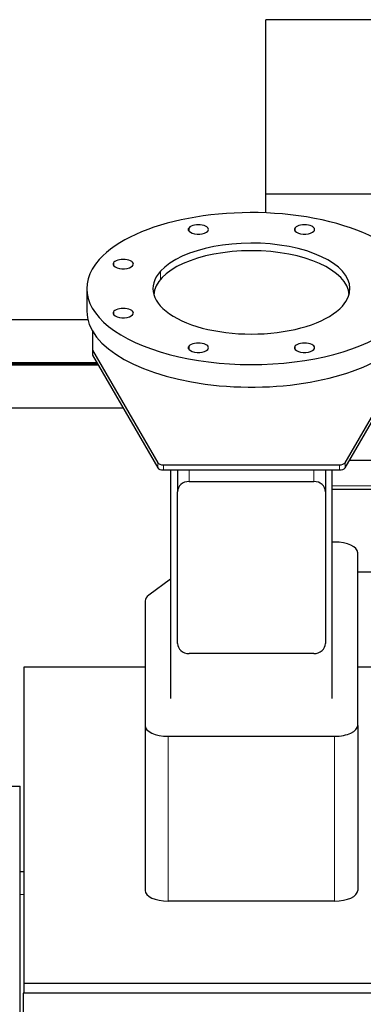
# Model space of a CAD drawing. Header units: inches. Extents: x 0 to 23760, y -13 to 16800.
# Tile 79 of 207: x 2759 to 3057, y 13646 to 14499. Entities that reach past the tile are written whole.
import ezdxf

# ---------------------------------------------------------------- set-up
doc = ezdxf.new("R2010")
doc.units = ezdxf.units.IN
doc.layers.add('254', color=7, linetype='Continuous', true_color=0xffffff)

msp = doc.modelspace()

# ---------------------------------------------------------------- linework, layer by layer
at = {"layer": '254', "color": 2, "linetype": 'Continuous', "lineweight": 25}
for p, q in [((2972.465, 14348.029), (2972.465, 14499.054)), ((6326.965, 14499.054), (2972.465, 14499.054)), ((6326.965, 14348.029), (2972.465, 14348.029)), ((2972.465, 14331.749), (2972.465, 14348.029)), ((2817.465, 14266.208), (2817.465, 14246.694)), ((2818.41, 14239.12), (2724.965, 14239.12)), ((2822.465, 14229.416), (2822.465, 14212.902)), ((2822.465, 14212.902), (2822.465, 14208.467)), ((2822.465, 14212.902), (2878.974, 14115.338)), ((3040.957, 14115.338), (3097.465, 14212.902)), ((2822.465, 14208.467), (2878.974, 14110.903)), ((3040.957, 14110.903), (3097.465, 14208.467)), ((2686.929, 14202.097), (2826.154, 14202.097)), ((2827.34, 14200.043), (2686.929, 14200.043)), ((2687.929, 14201.07), (2826.748, 14201.07)), ((2724.965, 14163.02), (2848.787, 14163.02)), ((2883.804, 14113.626), (3036.127, 14113.626)), ((3205.437, 14117.29), (3044.658, 14117.29)), ((2883.804, 14109.191), (3036.127, 14109.191)), ((2889.965, 14109.189), (2889.965, 13911.403)), ((2895.965, 14109.191), (2895.965, 14090.332)), ((3023.965, 14109.191), (3023.965, 14090.332)), ((3029.965, 13911.403), (3029.965, 14109.189)), ((2905.965, 14099.203), (3013.965, 14099.203)), ((2895.965, 13959.055), (2895.965, 14090.332)), ((3023.965, 14090.332), (3023.965, 13959.055)), ((3198.55, 14092.29), (3029.967, 14092.29)), ((3031.965, 14046.707), (3029.965, 14046.707)), ((3051.965, 13887.866), (3051.965, 14037.472)), ((3101.462, 14020.595), (3051.964, 14020.595)), ((2889.966, 14014.497), (2871.092, 14000.802)), ((2867.965, 13995.844), (2867.965, 13887.866)), ((3013.965, 13950.185), (2905.965, 13950.185)), ((2762.962, 13938.304), (2762.962, 13664.949)), ((2867.967, 13938.304), (2762.962, 13938.304)), ((3108.962, 13938.304), (3051.964, 13938.304)), ((2867.965, 13887.866), (2867.965, 13745.065)), ((3051.965, 13887.866), (3051.965, 13745.065)), ((2887.965, 13878.631), (3031.965, 13878.631)), ((2697.965, 13835.462), (2759.965, 13835.462)), ((2697.965, 13835.358), (2759.965, 13835.358)), ((2759.965, 13835.462), (2759.965, 13835.358)), ((2759.965, 13569.358), (2759.965, 13835.358)), ((2759.965, 13761.462), (2762.962, 13761.462)), ((3031.965, 13735.83), (2887.965, 13735.83)), ((2762.962, 13664.949), (2762.962, 13656.029)), ((2762.962, 13664.949), (3076.962, 13664.949)), ((2762.465, 13656.032), (2762.465, 13566)), ((3076.981, 13656.032), (2762.465, 13656.032))]:
    msp.add_line(p, q, dxfattribs=at)
at = {"layer": '254', "color": 110, "linetype": 'Continuous', "lineweight": 13}
for p, q in [((2905.959, 14315.854), (2905.959, 14318.946)), ((2997.803, 14315.854), (2997.803, 14318.946)), ((2841.016, 14285.866), (2841.016, 14288.958)), ((2881.205, 14274.133), (2881.205, 14281.272)), ((2841.016, 14243.457), (2841.016, 14246.55)), ((2905.959, 14213.47), (2905.959, 14216.562)), ((2997.803, 14213.47), (2997.803, 14216.562)), ((2878.974, 14110.903), (2878.974, 14115.338)), ((2883.804, 14113.626), (2883.804, 14109.191)), ((3036.127, 14109.191), (3036.127, 14113.626)), ((3040.957, 14115.338), (3040.957, 14110.903)), ((2905.965, 14109.191), (2905.965, 14099.203)), ((3013.965, 14109.191), (3013.965, 14099.203)), ((3029.967, 14095.29), (3198.724, 14095.29)), ((2887.965, 13878.631), (2887.965, 13735.83)), ((3031.965, 13878.631), (3031.965, 13735.83)), ((2759.965, 13741.462), (2762.962, 13741.462))]:
    msp.add_line(p, q, dxfattribs=at)
at = {"layer": '254', "color": 2, "linetype": 'Continuous', "lineweight": 25}
for centre, major_axis, ratio, start_param, end_param in [((2959.965, 14266.208), (-142.5, 0), 0.4617486, 2.7488936, 5.8904862), ((2914.043, 14317.4), (-8.75, 0), 0.4617486, 5.8904862, 9.0320789), ((2914.043, 14317.4), (-8.75, 0), 0.4617486, 2.7488936, 5.8904862), ((3005.887, 14317.4), (-8.75, 0), 0.4617486, 5.8904862, 9.0320789), ((3005.887, 14317.4), (-8.75, 0), 0.4617486, 2.7488936, 5.8904862), ((2959.965, 14266.208), (-85.25, 0), 0.4617486, 2.7488936, 5.8904862), ((2959.965, 14259.999), (-84.5, 0), 0.4617486, 3.1651546, 6.2597215), ((2959.965, 14266.208), (-142.5, 0), 0.4617486, 5.8904862, 9.0320789), ((2849.1, 14287.412), (-8.75, 0), 0.4617486, 5.8904862, 9.0320789), ((2849.1, 14287.412), (-8.75, 0), 0.4617486, 2.7488936, 5.8904862), ((2959.965, 14266.208), (-85.25, 0), 0.4617486, 5.8904862, 9.0320789), ((2959.965, 14246.694), (-142.5, 0), 0.4617486, 0, 2.7488936), ((2849.1, 14245.003), (-8.75, 0), 0.4617486, 5.8904862, 9.0320789), ((2849.1, 14245.003), (-8.75, 0), 0.4617486, 2.7488936, 5.8904862), ((2914.043, 14215.016), (-8.75, 0), 0.4617486, 5.8904862, 9.0320789), ((2914.043, 14215.016), (-8.75, 0), 0.4617486, 2.7488936, 5.8904862), ((3005.887, 14215.016), (-8.75, 0), 0.4617486, 5.8904862, 9.0320789), ((3005.887, 14215.016), (-8.75, 0), 0.4617486, 2.7488936, 5.8904862), ((2883.804, 14115.934), (-5, 0), 0.4617486, 0.261326, 1.5707963), ((2883.804, 14111.499), (5, 0), 0.4617486, 3.4029186, 4.712389), ((3036.127, 14115.934), (-5, 0), 0.4617486, 1.5707963, 2.8802667), ((3036.127, 14111.499), (5, 0), 0.4617486, 4.712389, 6.0218593), ((2905.965, 14090.332), (-10, 0), 0.8870108, 4.712389, 6.2831853), ((3013.965, 14090.332), (-10, 0), 0.8870108, 3.1415927, 4.712389), ((3031.965, 14037.472), (-20, 0), 0.4617486, 3.1415927, 4.712389), ((2887.965, 13995.844), (-20, 0), 0.4617486, 5.7164561, 6.2831853), ((2905.965, 13959.055), (-10, 0), 0.8870108, 0, 1.5707963), ((3013.965, 13959.055), (-10, 0), 0.8870108, 1.5707963, 3.1415927), ((2887.965, 13887.866), (-20, 0), 0.4617486, 0, 1.5707963), ((3031.965, 13887.866), (-20, 0), 0.4617486, 1.5707963, 3.1415927), ((2887.965, 13745.065), (20, 0), 0.4617486, 3.1415927, 4.712389), ((3031.965, 13745.065), (20, 0), 0.4617486, 4.712389, 6.2831853)]:
    msp.add_ellipse(centre, major_axis=major_axis, ratio=ratio, start_param=start_param, end_param=end_param, dxfattribs=at)

doc.saveas('drawing.dxf')
